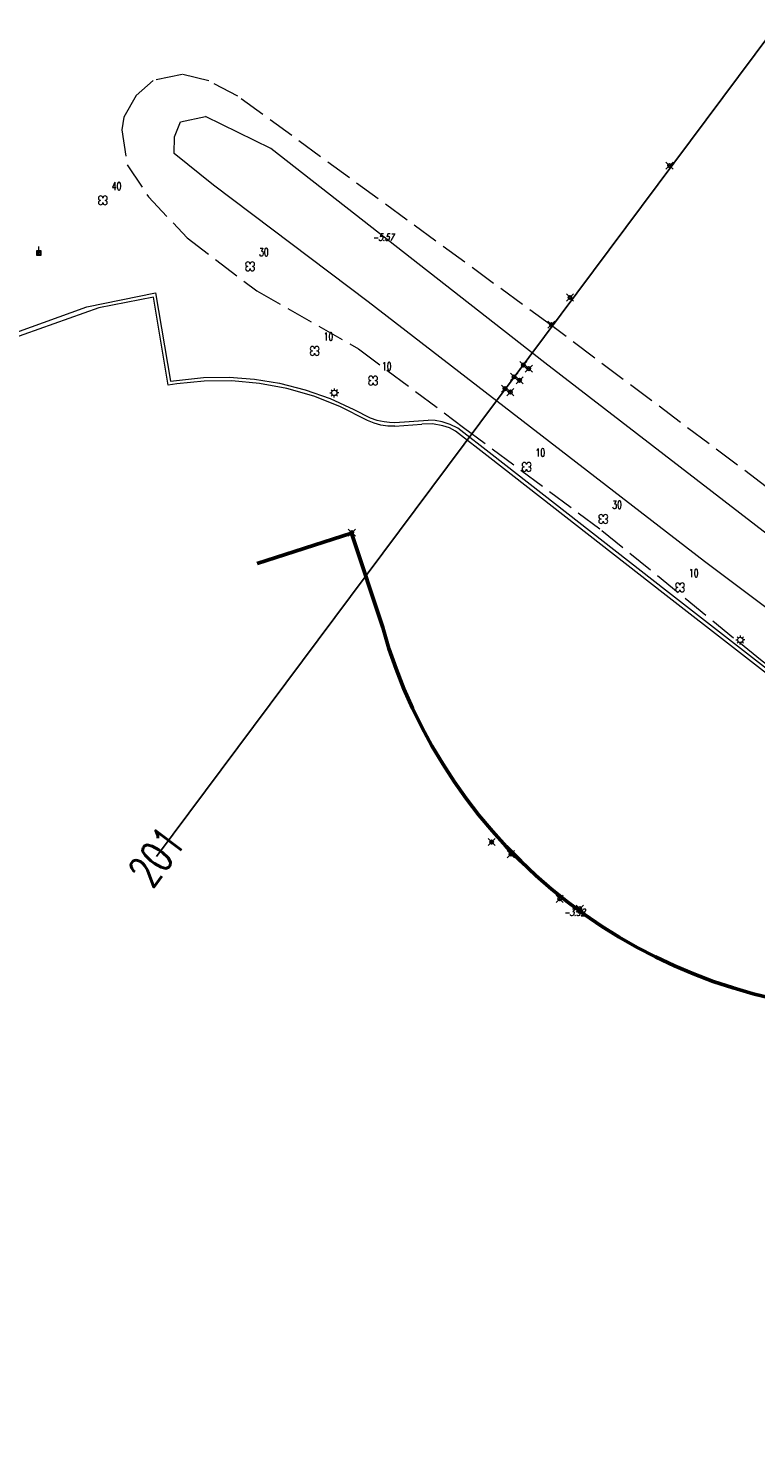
# Model space of a CAD drawing. Header units: metres. Extents: x 113132 to 113925, y 483082 to 483769.
# Tile 2 of 54: x 113216 to 113257, y 483584 to 483664. Entities that reach past the tile are written whole.
import ezdxf
from ezdxf.enums import TextEntityAlignment as Align

# ---------------------------------------------------------------- set-up
doc = ezdxf.new("R2010")
doc.units = ezdxf.units.M
doc.header["$PDMODE"] = 35
doc.header["$PDSIZE"] = 0.2
doc.linetypes.add('TALUDLIJN', pattern=[2, 1.5, -0.5])
for name, color, linetype in [('$detailpunten', 4, 'CONTINUOUS'), ('profiellijn_50m', 6, 'CONTINUOUS'), ('profielnummer_50m', 6, 'CONTINUOUS')]:
    doc.layers.add(name, color=color, linetype=linetype)
for name, color, linetype, lineweight in [('BOOM_boom', 7, 'CONTINUOUS', 18), ('DRPL_dorpelhoogte', 6, 'CONTINUOUS', 18), ('GHGB_gevel_hoofdgebouw', 1, 'CONTINUOUS', 50), ('KKLI_kant_klinkers', 7, 'CONTINUOUS', 18), ('KOVM_kant_overig_materiaal', 6, 'CONTINUOUS', 18), ('KSLT_kant_sloot', 4, 'CONTINUOUS', 18), ('KSTR_rioolkast', 7, 'CONTINUOUS', 18), ('LNTP_lantaarnpaal', 7, 'CONTINUOUS', 18), ('TALH_talud_hoog', 32, 'TALUDLIJN', 18)]:
    doc.layers.add(name, color=color, linetype=linetype, lineweight=lineweight)
doc.layers.add('Defpoints2', color=11, linetype='CONTINUOUS', lineweight=18, plot=False)
doc.styles.add('Romans', font='romans.shx', dxfattribs={"width": 0.7, "height": 2})
doc.styles.get("Standard").update_dxf_attribs({"font": 'romans.shx', "height": 0.9})

# ---------------------------------------------------------------- blocks, each defined once
blk = doc.blocks.new('mvpnt-flat-34')
at = {"layer": '$detailpunten', "linetype": 'Continuous'}
blk.add_point((0, 0), dxfattribs=at)
blk = doc.blocks.new('mvpnt-flat-35')
at = {"layer": '$detailpunten', "linetype": 'Continuous'}
blk.add_point((0, 0), dxfattribs=at)
blk = doc.blocks.new('mvpnt-flat-36')
at = {"layer": '$detailpunten', "linetype": 'Continuous'}
blk.add_point((0, 0), dxfattribs=at)
blk = doc.blocks.new('mvpnt-flat-580')
at = {"layer": '$detailpunten', "linetype": 'Continuous'}
blk.add_point((0, 0), dxfattribs=at)
blk = doc.blocks.new('mvpnt-flat-581')
at = {"layer": '$detailpunten', "linetype": 'Continuous'}
blk.add_point((0, 0), dxfattribs=at)
blk = doc.blocks.new('mvpnt-flat-582')
at = {"layer": '$detailpunten', "linetype": 'Continuous'}
blk.add_point((0, 0), dxfattribs=at)
blk = doc.blocks.new('mvpnt-flat-583')
at = {"layer": '$detailpunten', "linetype": 'Continuous'}
blk.add_point((0, 0), dxfattribs=at)
blk = doc.blocks.new('mvpnt-flat-584')
at = {"layer": '$detailpunten', "linetype": 'Continuous'}
blk.add_point((0, 0), dxfattribs=at)
blk = doc.blocks.new('mvpnt-flat-871')
at = {"layer": '$detailpunten', "linetype": 'Continuous'}
blk.add_point((0, 0), dxfattribs=at)
blk = doc.blocks.new('mvpnt-flat-872')
at = {"layer": '$detailpunten', "linetype": 'Continuous'}
blk.add_point((0, 0), dxfattribs=at)
blk = doc.blocks.new('mvpnt-flat-873')
at = {"layer": '$detailpunten', "linetype": 'Continuous'}
blk.add_point((0, 0), dxfattribs=at)
blk = doc.blocks.new('mvpnt-flat-874')
at = {"layer": '$detailpunten', "linetype": 'Continuous'}
blk.add_point((0, 0), dxfattribs=at)
blk = doc.blocks.new('mvpnt-flat-875')
at = {"layer": '$detailpunten', "linetype": 'Continuous'}
blk.add_point((0, 0), dxfattribs=at)
blk = doc.blocks.new('mvpnt-flat-876')
at = {"layer": '$detailpunten', "linetype": 'Continuous'}
blk.add_point((0, 0), dxfattribs=at)
blk = doc.blocks.new('KSTR-flat-1')
at = {"layer": 'KSTR_rioolkast'}
for points in [[(-0.125, -0.125), (0.125, -0.125), (0.125, 0.125), (-0.125, 0.125)], [(-0.106, -0.106), (0.106, -0.106), (0.106, 0.106), (-0.106, 0.106)]]:
    blk.add_lwpolyline(points, close=True, dxfattribs=at)
at = {"layer": 'KSTR_rioolkast', "lineweight": 0}
for points in [[(-0.035, -0.009), (0, -0.009), (0.009, -0.007), (0.017, -0.003), (0.025, 0.004), (0.03, 0.013), (0.034, 0.024), (0.035, 0.035), (0.034, 0.046), (0.03, 0.057), (0.025, 0.066), (0.017, 0.073), (0.009, 0.077), (0, 0.079), (-0.035, 0.079), (-0.035, -0.079)], [(0.007, -0.009), (0.035, -0.079)]]:
    blk.add_lwpolyline(points, dxfattribs=at)
at = {"layer": 'KSTR_rioolkast'}
blk.add_lwpolyline([(0, 0.125), (0, 0.375)], dxfattribs=at)
blk = doc.blocks.new('LNTP-flat-41')
at = {"layer": 'LNTP_lantaarnpaal'}
for points in [[(-0.25, 0), (-0.15, 0)], [(-0.177, 0.177), (-0.106, 0.106)], [(0, 0.25), (0, 0.15)], [(0.177, 0.177), (0.106, 0.106)], [(0.25, 0), (0.15, 0)], [(-0.177, -0.177), (-0.106, -0.106)], [(0, -0.25), (0, -0.15)], [(0.177, -0.177), (0.106, -0.106)]]:
    blk.add_lwpolyline(points, dxfattribs=at)
blk.add_circle((0, 0), 0.15, dxfattribs=at)
blk = doc.blocks.new('LNTP-flat-42')
at = {"layer": 'LNTP_lantaarnpaal'}
for points in [[(-0.25, 0), (-0.15, 0)], [(-0.177, 0.177), (-0.106, 0.106)], [(0, 0.25), (0, 0.15)], [(0.177, 0.177), (0.106, 0.106)], [(0.25, 0), (0.15, 0)], [(-0.177, -0.177), (-0.106, -0.106)], [(0, -0.25), (0, -0.15)], [(0.177, -0.177), (0.106, -0.106)]]:
    blk.add_lwpolyline(points, dxfattribs=at)
blk.add_circle((0, 0), 0.15, dxfattribs=at)
blk = doc.blocks.new('BOOM-flat-178')
at = {"layer": 'BOOM_boom'}
for centre, start, end in [((-0.125, 0.125), 0, 270), ((-0.125, -0.125), 90, 0), ((0.125, 0.125), 270, 180), ((0.125, -0.125), 180, 90)]:
    blk.add_arc(centre, 0.125, start, end, dxfattribs=at)
at = {"layer": 'BOOM_boom', "style": 'Romans', "width": 0.7}
for tag, p in [('STAMDIAMETER', (0.5, 0.575)), ('KRUINDIAMETER', (0.5, -0.175)), ('SOORT', (0.5, -0.875))]:
    blk.add_attdef(tag, p, '', height=0.45, dxfattribs=at)
blk = doc.blocks.new('BOOM-flat-179')
at = {"layer": 'BOOM_boom'}
for centre, start, end in [((-0.125, 0.125), 0, 270), ((-0.125, -0.125), 90, 0), ((0.125, 0.125), 270, 180), ((0.125, -0.125), 180, 90)]:
    blk.add_arc(centre, 0.125, start, end, dxfattribs=at)
at = {"layer": 'BOOM_boom', "style": 'Romans', "width": 0.7}
for tag, p in [('STAMDIAMETER', (0.5, 0.575)), ('KRUINDIAMETER', (0.5, -0.175)), ('SOORT', (0.5, -0.875))]:
    blk.add_attdef(tag, p, '', height=0.45, dxfattribs=at)
blk = doc.blocks.new('BOOM-flat-180')
at = {"layer": 'BOOM_boom'}
for centre, start, end in [((-0.125, 0.125), 0, 270), ((-0.125, -0.125), 90, 0), ((0.125, 0.125), 270, 180), ((0.125, -0.125), 180, 90)]:
    blk.add_arc(centre, 0.125, start, end, dxfattribs=at)
at = {"layer": 'BOOM_boom', "style": 'Romans', "width": 0.7}
for tag, p in [('STAMDIAMETER', (0.5, 0.575)), ('KRUINDIAMETER', (0.5, -0.175)), ('SOORT', (0.5, -0.875))]:
    blk.add_attdef(tag, p, '', height=0.45, dxfattribs=at)
blk = doc.blocks.new('BOOM-flat-181')
at = {"layer": 'BOOM_boom'}
for centre, start, end in [((-0.125, 0.125), 0, 270), ((-0.125, -0.125), 90, 0), ((0.125, 0.125), 270, 180), ((0.125, -0.125), 180, 90)]:
    blk.add_arc(centre, 0.125, start, end, dxfattribs=at)
at = {"layer": 'BOOM_boom', "style": 'Romans', "width": 0.7}
for tag, p in [('STAMDIAMETER', (0.5, 0.575)), ('KRUINDIAMETER', (0.5, -0.175)), ('SOORT', (0.5, -0.875))]:
    blk.add_attdef(tag, p, '', height=0.45, dxfattribs=at)
blk = doc.blocks.new('BOOM-flat-182')
at = {"layer": 'BOOM_boom'}
for centre, start, end in [((-0.125, 0.125), 0, 270), ((-0.125, -0.125), 90, 0), ((0.125, 0.125), 270, 180), ((0.125, -0.125), 180, 90)]:
    blk.add_arc(centre, 0.125, start, end, dxfattribs=at)
at = {"layer": 'BOOM_boom', "style": 'Romans', "width": 0.7}
for tag, p in [('STAMDIAMETER', (0.5, 0.575)), ('KRUINDIAMETER', (0.5, -0.175)), ('SOORT', (0.5, -0.875))]:
    blk.add_attdef(tag, p, '', height=0.45, dxfattribs=at)
blk = doc.blocks.new('BOOM-flat-183')
at = {"layer": 'BOOM_boom'}
for centre, start, end in [((-0.125, 0.125), 0, 270), ((-0.125, -0.125), 90, 0), ((0.125, 0.125), 270, 180), ((0.125, -0.125), 180, 90)]:
    blk.add_arc(centre, 0.125, start, end, dxfattribs=at)
at = {"layer": 'BOOM_boom', "style": 'Romans', "width": 0.7}
for tag, p in [('STAMDIAMETER', (0.5, 0.575)), ('KRUINDIAMETER', (0.5, -0.175)), ('SOORT', (0.5, -0.875))]:
    blk.add_attdef(tag, p, '', height=0.45, dxfattribs=at)
blk = doc.blocks.new('BOOM-flat-184')
at = {"layer": 'BOOM_boom'}
for centre, start, end in [((-0.125, 0.125), 0, 270), ((-0.125, -0.125), 90, 0), ((0.125, 0.125), 270, 180), ((0.125, -0.125), 180, 90)]:
    blk.add_arc(centre, 0.125, start, end, dxfattribs=at)
at = {"layer": 'BOOM_boom', "style": 'Romans', "width": 0.7}
for tag, p in [('STAMDIAMETER', (0.5, 0.575)), ('KRUINDIAMETER', (0.5, -0.175)), ('SOORT', (0.5, -0.875))]:
    blk.add_attdef(tag, p, '', height=0.45, dxfattribs=at)

msp = doc.modelspace()

# ---------------------------------------------------------------- linework, layer by layer
at = {"layer": 'GHGB_gevel_hoofdgebouw'}
msp.add_lwpolyline([(113228.849, 483634.071), (113234.123, 483635.763), (113235.867, 483630.481, 0.332149), (113263.709, 483609.021), (113267.464, 483609.246)], format="xyb", dxfattribs=at)
at = {"layer": 'KKLI_kant_klinkers'}
for points in [[(113236.553, 483641.753, 0), (113236.152, 483641.754, 0), (113235.755, 483641.809, 0), (113235.382, 483641.914, 0), (113235.026, 483642.068, 0), (113233.47, 483642.857, 0), (113232.014, 483643.427, 0), (113230.51, 483643.856, 0), (113228.972, 483644.141, 0), (113227.43, 483644.278, 0), (113225.883, 483644.269, 0), (113224.343, 483644.115, 0), (113223.869, 483644.042, 0), (113223.045, 483648.972, 0), (113219.974, 483648.374, 0), (113214.951, 483646.574, 0)], [(113236.553, 483641.753, 0), (113238.061, 483641.865, 0)], [(113305.736, 483590.313, 0), (113299.072, 483595.461, 0), (113288.015, 483604.085, 0), (113275.902, 483613.497, 0), (113263.715, 483622.966, 0), (113251.573, 483632.416, 0), (113241.872, 483639.984, 0), (113239.946, 483641.475, 0), (113239.598, 483641.649, 0), (113239.231, 483641.776, 0), (113238.65, 483641.877, 0), (113238.061, 483641.865, 0)]]:
    msp.add_polyline3d(points, dxfattribs=at)
at = {"layer": 'KOVM_kant_overig_materiaal'}
for points in [[(113215.339, 483646.983, 0), (113219.312, 483648.431, 0), (113223.154, 483649.201, 0), (113223.996, 483644.263, 0), (113225.838, 483644.466, 0), (113227.267, 483644.484, 0), (113228.692, 483644.377, 0), (113230.102, 483644.148, 0), (113231.53, 483643.784, 0), (113232.92, 483643.295, 0), (113234.261, 483642.684, 0), (113235.16, 483642.22, 0), (113235.546, 483642.092, 0), (113235.943, 483642.006, 0), (113236.245, 483641.971, 0), (113236.549, 483641.961, 0)], [(113236.549, 483641.961, 0), (113238.407, 483642.08, 0)], [(113305.815, 483590.505, 0), (113299.193, 483595.62, 0), (113288.06, 483604.325, 0), (113276.002, 483613.653, 0), (113263.856, 483623.122, 0), (113251.69, 483632.573, 0), (113241.987, 483640.15, 0), (113240.065, 483641.64, 0), (113239.641, 483641.849, 0), (113239.191, 483641.993, 0), (113238.802, 483642.061, 0), (113238.407, 483642.08, 0)]]:
    msp.add_polyline3d(points, dxfattribs=at)
at = {"layer": 'KSLT_kant_sloot'}
for points in [[(113308.752, 483592.426, 0), (113295.204, 483602.72, 0), (113276.186, 483617.456, 0), (113253.873, 483634.172, 0), (113235.055, 483648.706, 0), (113226.4, 483655.224, 0), (113224.207, 483657.002, 0), (113224.213, 483657.937, 0), (113224.557, 483658.772, 0), (113225.947, 483659.062, 0)], [(113436.113, 483494.195, 0), (113421.012, 483507.836, 0), (113401.362, 483523.738, 0), (113383.23, 483539.27, 0), (113363.576, 483554.915, 0), (113331.952, 483579.23, 0), (113323.623, 483586.009, 0), (113303.914, 483600.644, 0), (113289.372, 483611.324, 0), (113272.795, 483623.835, 0), (113244.939, 483645.284, 0), (113229.603, 483657.275, 0), (113225.947, 483659.062, 0)]]:
    msp.add_polyline3d(points, dxfattribs=at)
at = {"layer": 'profiellijn_50m'}
msp.add_line((113223.213, 483617.671), (113279.38, 483692.942), dxfattribs=at)
at = {"layer": 'TALH_talud_hoog'}
for points in [[(113436.493, 483488.691, 0), (113438.282, 483489.055, 0), (113439.6, 483489.947, 0), (113440.468, 483491.378, 0), (113440.376, 483492.765, 0), (113439.288, 483494.213, 0), (113436.01, 483497.201, 0), (113422.859, 483508.982, 0), (113403.291, 483524.965, 0), (113384.092, 483540.975, 0), (113364.752, 483556.649, 0), (113345.115, 483572.018, 0), (113325.14, 483587.171, 0), (113305.264, 483602.329, 0), (113285.281, 483617.324, 0), (113265.334, 483632.366, 0), (113245.307, 483647.378, 0), (113227.765, 483660.199, 0), (113226.132, 483661.067, 0), (113224.651, 483661.426, 0), (113223.022, 483661.079, 0), (113222.064, 483660.246, 0), (113221.375, 483659.026, 0), (113221.275, 483658.326, 0)], [(113221.275, 483658.326, 0), (113221.57, 483656.365, 0), (113222.761, 483654.574, 0), (113224.918, 483652.287, 0), (113228.818, 483649.317, 0), (113234.506, 483646.081, 0), (113240.398, 483641.679, 0), (113248.139, 483635.918, 0), (113257.01, 483628.692, 0), (113269.492, 483619.015, 0), (113272.284, 483616.813, 0), (113273.682, 483616.59, 0), (113277.368, 483613.556, 0), (113286.331, 483606.875, 0), (113296.558, 483598.465, 0), (113305.386, 483591.473, 0)]]:
    msp.add_polyline3d(points, dxfattribs=at)

# ---------------------------------------------------------------- block references
at = {"layer": 'Defpoints2'}
for name, p in [('mvpnt-flat-34', (113251.917, 483656.322)), ('KSTR-flat-1', (113216.625, 483651.433)), ('mvpnt-flat-35', (113246.35, 483648.945)), ('mvpnt-flat-36', (113245.307, 483647.427)), ('mvpnt-flat-871', (113243.736, 483645.165)), ('mvpnt-flat-872', (113244.043, 483644.97)), ('mvpnt-flat-873', (113243.222, 483644.507)), ('mvpnt-flat-874', (113243.529, 483644.313)), ('LNTP-flat-41', (113233.156, 483643.612)), ('mvpnt-flat-875', (113242.708, 483643.85)), ('mvpnt-flat-876', (113243.015, 483643.655)), ('mvpnt-flat-582', (113234.139, 483635.795)), ('LNTP-flat-42', (113255.877, 483629.792)), ('mvpnt-flat-581', (113241.963, 483618.486)), ('mvpnt-flat-583', (113243.039, 483617.807)), ('mvpnt-flat-584', (113245.774, 483615.312)), ('mvpnt-flat-580', (113246.897, 483614.758))]:
    msp.add_blockref(name, p, dxfattribs=at)
for name, p, values in [('BOOM-flat-183', (113220.207, 483654.379), {'STAMDIAMETER': '40'}), ('BOOM-flat-184', (113228.449, 483650.684), {'STAMDIAMETER': '30'}), ('BOOM-flat-182', (113232.06, 483645.957), {'STAMDIAMETER': '10'}), ('BOOM-flat-181', (113235.328, 483644.297), {'STAMDIAMETER': '10'}), ('BOOM-flat-180', (113243.918, 483639.472), {'STAMDIAMETER': '10'}), ('BOOM-flat-179', (113248.213, 483636.556), {'STAMDIAMETER': '30'}), ('BOOM-flat-178', (113252.505, 483632.728), {'STAMDIAMETER': '10'})]:
    msp.add_blockref(name, p, dxfattribs=at).add_auto_attribs(values)

# ---------------------------------------------------------------- texts
at = {"layer": 'Defpoints2', "oblique": 15, "width": 0.7125}
msp.add_text('-5.57', height=0.4, dxfattribs=at).set_placement((113235.891, 483652.113), align=Align.CENTER)
at = {"layer": 'DRPL_dorpelhoogte', "oblique": 15, "width": 0.7125}
msp.add_text('-3.92', height=0.4, dxfattribs=at).set_placement((113246.596, 483614.352), align=Align.CENTER)
at = {"layer": 'profielnummer_50m', "style": 'Romans', "width": 0.7}
msp.add_text('201', height=1.8, rotation=53.26978, dxfattribs=at).set_placement((113223.213, 483617.671), align=Align.MIDDLE_CENTER)

doc.saveas('drawing.dxf')
